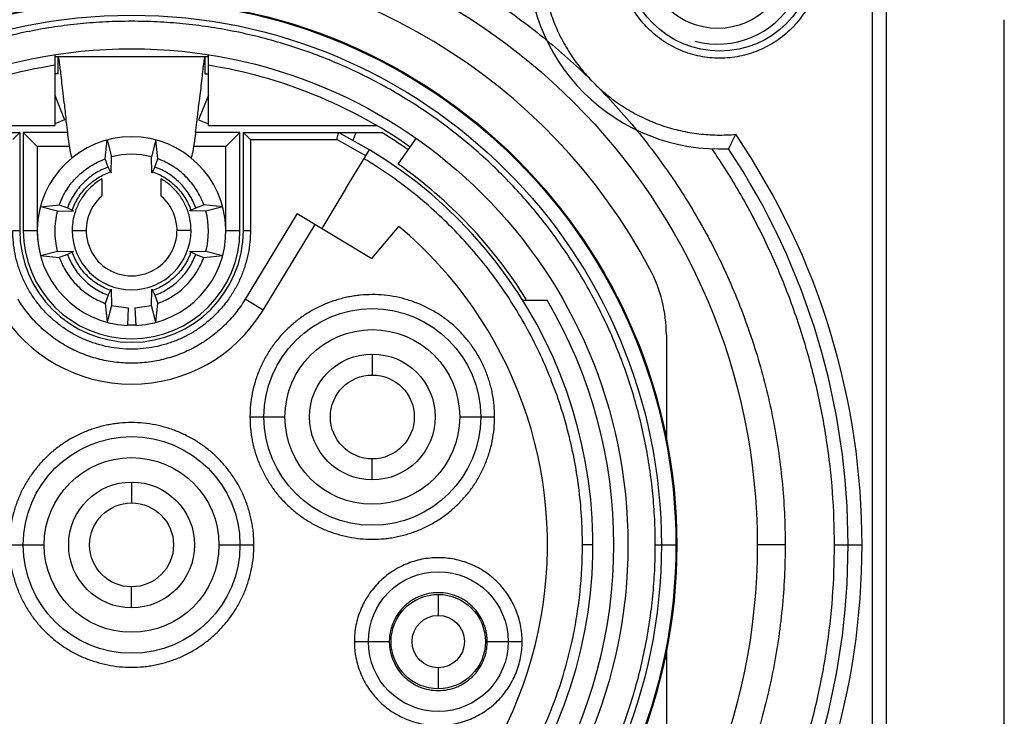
# Model space of a CAD drawing. Header units: millimetres. Extents: x -491 to 2059, y -393 to 795.
# Tile 35 of 256: x -300.264 to -298.855, y -56.6 to -55.603. Entities that reach past the tile are written whole.
import ezdxf

# ---------------------------------------------------------------- set-up
doc = ezdxf.new("R2010")
doc.units = ezdxf.units.MM
doc.header["$LTSCALE"] = 462.55
doc.layers.get('0').update_dxf_attribs({"linetype": 'CONTINUOUS'})
for name, color, linetype in [('_0219_COVER_TOP_PBL321', 7, 'CONTINUOUS'), ('A2600102_ABL332', 7, 'CONTINUOUS'), ('E2030301_ABL333', 7, 'CONTINUOUS'), ('M2000202_PBL433', 7, 'CONTINUOUS'), ('R2538000302_HARNESS_PBL334', 7, 'CONTINUOUS'), ('왼쪽_14_VBL319', 7, 'CONTINUOUS')]:
    doc.layers.add(name, color=color, linetype=linetype)

# ---------------------------------------------------------------- blocks, each defined once
blk = doc.blocks.new('_0219_COVER_TOP_PBL321', base_point=(1789.054, 3376.812))
at = {"layer": '_0219_COVER_TOP_PBL321', "color": 7}
blk.add_line((1919.773, 3354.312), (1919.773, 3369.312), dxfattribs=at)
blk = doc.blocks.new('R2538000302_HARNESS_PBL334', base_point=(1907.47, 3361.615))
at = {"layer": 'R2538000302_HARNESS_PBL334', "color": 2}
for p, q in [((1917.888, 3353.792), (1917.888, 3370.597)), ((1908.988, 3367.597), (1908.988, 3366.297)), ((1908.988, 3367.597), (1910.222, 3367.597)), ((1910.64, 3367.366), (1910.222, 3367.597)), ((1909.657, 3366.538), (1908.912, 3365.311)), ((1905.588, 3366.297), (1905.688, 3366.297)), ((1905.738, 3366.297), (1905.938, 3366.297)), ((1906.438, 3366.297), (1906.638, 3366.297)), ((1908.138, 3366.297), (1907.938, 3366.297)), ((1908.638, 3366.297), (1908.838, 3366.297)), ((1908.888, 3366.297), (1908.988, 3366.297)), ((1909.169, 3365.156), (1908.912, 3365.311)), ((1910.732, 3364.528), (1910.732, 3364.228)), ((1908.982, 3363.628), (1909.482, 3363.628)), ((1911.982, 3363.628), (1912.482, 3363.628)), ((1910.732, 3362.728), (1910.732, 3363.028)), ((1907.288, 3362.697), (1907.288, 3362.397)), ((1905.538, 3361.797), (1906.038, 3361.797)), ((1908.538, 3361.797), (1909.038, 3361.797)), ((1913.888, 3361.797), (1913.738, 3361.797)), ((1914.78, 3361.797), (1915.088, 3361.797)), ((1916.638, 3361.797), (1916.238, 3361.797)), ((1917.338, 3361.797), (1917.738, 3361.797)), ((1907.288, 3360.897), (1907.288, 3361.197)), ((1911.675, 3361.089), (1911.675, 3360.789)), ((1910.475, 3360.414), (1910.975, 3360.414)), ((1912.375, 3360.414), (1912.875, 3360.414)), ((1911.675, 3360.039), (1911.675, 3359.739))]:
    blk.add_line(p, q, dxfattribs=at)
at = {"layer": 'R2538000302_HARNESS_PBL334', "color": 7}
for p, q in [((1918.088, 3352.997), (1918.088, 3370.597)), ((1906.188, 3368.811), (1906.188, 3367.797)), ((1908.388, 3367.797), (1908.388, 3368.811)), ((1906.192, 3368.787), (1908.384, 3368.787)), ((1906.238, 3368.537), (1906.238, 3368.787)), ((1908.32, 3368.712), (1908.315, 3368.672)), ((1908.338, 3368.787), (1908.338, 3368.537)), ((1906.238, 3368.537), (1906.188, 3368.537)), ((1908.338, 3368.537), (1908.388, 3368.537)), ((1906.324, 3368.116), (1906.308, 3368.264)), ((1908.268, 3368.264), (1908.252, 3368.116)), ((1906.188, 3368.23), (1906.329, 3367.881)), ((1908.388, 3368.23), (1908.247, 3367.881)), ((1906.329, 3367.881), (1906.188, 3367.824)), ((1906.354, 3367.844), (1906.35, 3367.883)), ((1908.247, 3367.881), (1908.388, 3367.824)), ((1903.71, 3367.697), (1905.688, 3367.697)), ((1903.781, 3367.797), (1906.188, 3367.797)), ((1905.688, 3367.697), (1905.688, 3366.297)), ((1905.738, 3367.697), (1905.738, 3366.297)), ((1905.938, 3367.497), (1905.738, 3367.697)), ((1906.372, 3367.697), (1905.738, 3367.697)), ((1908.838, 3367.697), (1908.204, 3367.697)), ((1908.388, 3367.797), (1910.796, 3367.797)), ((1908.638, 3367.497), (1908.838, 3367.697)), ((1908.838, 3366.297), (1908.838, 3367.697)), ((1908.888, 3366.297), (1908.888, 3367.697)), ((1908.888, 3367.697), (1910.866, 3367.697)), ((1910.693, 3367.451), (1910.246, 3367.697)), ((1910.458, 3367.586), (1910.5, 3367.697)), ((1906.912, 3367.321), (1906.939, 3367.591)), ((1906.939, 3367.591), (1907.003, 3367.35)), ((1907.637, 3367.591), (1907.573, 3367.35)), ((1907.664, 3367.321), (1907.637, 3367.591)), ((1911.102, 3367.244), (1911.36, 3367.613)), ((1905.938, 3367.497), (1905.938, 3366.297)), ((1906.401, 3367.497), (1905.938, 3367.497)), ((1908.638, 3367.497), (1908.175, 3367.497)), ((1908.638, 3366.297), (1908.638, 3367.497)), ((1910.353, 3366.897), (1910.693, 3367.451)), ((1906.954, 3367.204), (1906.912, 3367.321)), ((1906.998, 3367.121), (1907.003, 3367.35)), ((1907.578, 3367.121), (1907.573, 3367.35)), ((1907.622, 3367.204), (1907.664, 3367.321)), ((1906.987, 3367.136), (1906.954, 3367.204)), ((1907.622, 3367.204), (1907.589, 3367.136)), ((1906.863, 3367.033), (1906.863, 3366.789)), ((1907.713, 3366.789), (1907.713, 3367.033)), ((1910.353, 3366.897), (1910.01, 3366.326)), ((1905.984, 3366.636), (1906.254, 3366.663)), ((1906.226, 3366.572), (1905.984, 3366.636)), ((1906.226, 3366.572), (1906.454, 3366.577)), ((1906.254, 3366.663), (1906.371, 3366.621)), ((1906.371, 3366.621), (1906.439, 3366.588)), ((1908.351, 3366.572), (1908.122, 3366.577)), ((1908.137, 3366.588), (1908.205, 3366.621)), ((1908.205, 3366.621), (1908.322, 3366.663)), ((1908.592, 3366.636), (1908.322, 3366.663)), ((1908.592, 3366.636), (1908.351, 3366.572)), ((1909.657, 3366.538), (1910.727, 3365.895)), ((1909.169, 3365.156), (1909.914, 3366.384)), ((1910.727, 3365.895), (1911.113, 3366.355)), ((1905.984, 3365.938), (1906.226, 3366.002)), ((1906.226, 3366.002), (1906.454, 3365.997)), ((1908.122, 3365.997), (1908.351, 3366.002)), ((1908.351, 3366.002), (1908.592, 3365.938)), ((1905.984, 3365.938), (1906.254, 3365.911)), ((1906.371, 3365.953), (1906.254, 3365.911)), ((1906.439, 3365.986), (1906.371, 3365.953)), ((1908.205, 3365.953), (1908.137, 3365.986)), ((1908.205, 3365.953), (1908.322, 3365.911)), ((1908.322, 3365.911), (1908.592, 3365.938)), ((1906.954, 3365.37), (1906.987, 3365.438)), ((1906.998, 3365.453), (1907.003, 3365.225)), ((1907.573, 3365.225), (1907.578, 3365.453)), ((1907.589, 3365.438), (1907.622, 3365.37)), ((1906.954, 3365.37), (1906.912, 3365.253)), ((1907.622, 3365.37), (1907.664, 3365.253)), ((1912.884, 3365.297), (1913.234, 3365.297)), ((1906.912, 3365.253), (1906.939, 3364.983)), ((1907.003, 3365.225), (1906.939, 3364.983)), ((1907.003, 3365.225), (1907.24, 3365.188)), ((1907.24, 3365.188), (1907.229, 3364.938)), ((1907.336, 3365.188), (1907.573, 3365.225)), ((1907.336, 3365.188), (1907.347, 3364.938)), ((1907.637, 3364.983), (1907.573, 3365.225)), ((1907.637, 3364.983), (1907.664, 3365.253)), ((1914.938, 3364.803), (1914.938, 3363.319)), ((1914.938, 3360.275), (1914.938, 3358.791))]:
    blk.add_line(p, q, dxfattribs=at)
for centre, radius in [((1915.703, 3370.212), 1.35), ((1907.288, 3361.797), 8.95), ((1907.288, 3361.797), 7.8), ((1907.288, 3361.797), 7.1), ((1910.732, 3363.628), 1.55), ((1910.732, 3363.628), 0.9), ((1910.732, 3363.628), 0.6), ((1907.288, 3361.797), 1.55), ((1907.288, 3361.797), 0.9), ((1907.288, 3361.797), 0.6), ((1911.675, 3360.414), 1), ((1911.675, 3360.414), 0.675), ((1911.675, 3360.414), 0.375)]:
    blk.add_circle(centre, radius, dxfattribs=at)
at = {"layer": 'R2538000302_HARNESS_PBL334', "color": 2}
for centre, radius in [((1907.288, 3361.797), 7.787), ((1907.288, 3361.797), 7.579), ((1910.732, 3363.628), 1.25), ((1907.288, 3361.797), 1.25)]:
    blk.add_circle(centre, radius, dxfattribs=at)
at = {"layer": 'R2538000302_HARNESS_PBL334', "color": 7}
for centre, radius, start, end in [((1915.703, 3370.212), 2.75, 177.3726, 272.6274), ((1907.288, 3361.797), 8.4, 28.0165, 151.9835), ((1907.288, 3361.797), 6.95, 99.1067, 125), ((1849.7, 3362.079), 56.945, 6.2357, 6.5217), ((1965.527, 3362.007), 57.599, 173.48567, 173.76328), ((1907.288, 3361.797), 6.95, 55, 80.8933), ((1946.466, 3372.435), 40.374, 186.1409, 186.4735), ((1851.988, 3374.215), 56.594, 353.5857, 353.8137), ((1918.417, 3369.23), 12.142, 186.5542, 187.252), ((1894.898, 3369.382), 13.413, 352.7815, 353.4131), ((1886.924, 3370.308), 21.44, 353.3995, 353.5305), ((1907.288, 3361.797), 6.9, 55.0212, 58.7677), ((1907.288, 3366.287), 1.35, 272.5, 267.5), ((1907.288, 3361.797), 6.6, 121.0551, 58.9449), ((1907.288, 3361.797), 10.25, 326.4322, 33.5678), ((1907.288, 3366.287), 1.1, 75, 105), ((1907.288, 3361.797), 6.65, 31.8833, 55), ((1907.288, 3366.297), 0.65, 130.8322, 49.1677), ((1907.288, 3366.287), 1.1, 165, 195), ((1907.288, 3366.287), 1.1, 345, 15), ((1907.288, 3366.297), 1.6, 180, 360), ((1907.288, 3366.297), 1.55, 180, 360), ((1907.288, 3366.297), 1.35, 180.3643, 195.2444), ((1907.288, 3366.297), 0.85, 180, 360), ((1907.288, 3361.797), 5.95, 289.6415, 50), ((1912.938, 3364.803), 2, 359.9991, 28.0165), ((1907.288, 3361.797), 6.9, 329.5194, 30.4806), ((1907.288, 3366.297), 2.2, 211.2503, 328.7497), ((1907.288, 3366.297), 1.35, 267.4069, 272.3467), ((1907.288, 3361.797), 5.95, 182.2876, 256.391)]:
    blk.add_arc(centre, radius, start, end, dxfattribs=at)
at = {"layer": 'R2538000302_HARNESS_PBL334', "color": 2}
blk.add_arc((1907.288, 3361.797), 10.45, 325.7934, 34.2066, dxfattribs=at)
at = {"layer": 'R2538000302_HARNESS_PBL334', "color": 7}
for points, knots in [([(1897.938, 3361.797), (1897.938, 3362.103), (1897.961, 3362.562), (1898.035, 3363.169), (1898.114, 3363.622), (1898.215, 3364.069), (1898.337, 3364.512), (1898.481, 3364.948), (1898.646, 3365.376), (1898.832, 3365.796), (1899.107, 3366.343), (1899.501, 3367), (1899.957, 3367.615), (1900.357, 3368.079), (1900.674, 3368.411), (1901.006, 3368.728), (1901.354, 3369.028), (1901.716, 3369.31), (1902.091, 3369.574), (1902.479, 3369.82), (1902.879, 3370.046), (1903.289, 3370.253), (1903.708, 3370.439), (1904.137, 3370.604), (1904.573, 3370.748), (1905.015, 3370.87), (1905.463, 3370.971), (1905.916, 3371.05), (1906.371, 3371.106), (1906.829, 3371.14), (1907.441, 3371.155), (1908.206, 3371.117), (1908.964, 3371.005), (1909.561, 3370.87), (1910.003, 3370.748), (1910.439, 3370.604), (1910.868, 3370.439), (1911.287, 3370.253), (1911.698, 3370.046), (1912.097, 3369.82), (1912.485, 3369.574), (1912.86, 3369.31), (1913.222, 3369.027), (1913.57, 3368.728), (1913.902, 3368.411), (1914.219, 3368.078), (1914.519, 3367.731), (1914.801, 3367.369), (1915.066, 3366.993), (1915.311, 3366.606), (1915.613, 3366.073), (1915.94, 3365.381), (1916.198, 3364.659), (1916.362, 3364.069), (1916.462, 3363.621), (1916.541, 3363.169), (1916.597, 3362.713), (1916.631, 3362.256), (1916.638, 3361.95), (1916.638, 3361.797)], [0, 0, 0, 0, 0.03123, 0.046856, 0.062482, 0.078109, 0.093736, 0.109362, 0.124989, 0.140615, 0.156242, 0.187485, 0.218729, 0.234356, 0.249982, 0.265609, 0.281235, 0.296862, 0.312488, 0.328115, 0.343741, 0.359368, 0.374994, 0.390621, 0.406248, 0.421874, 0.437501, 0.453127, 0.468754, 0.48438, 0.500007, 0.53125, 0.562494, 0.578121, 0.593747, 0.609374, 0.625, 0.640627, 0.656253, 0.67188, 0.687506, 0.703133, 0.71876, 0.734386, 0.750013, 0.765639, 0.781266, 0.796892, 0.812519, 0.828145, 0.843772, 0.875016, 0.906258, 0.921885, 0.937514, 0.953142, 0.968768, 0.984387, 1, 1, 1, 1]), ([(1906.247, 3368.762), (1906.245, 3368.767), (1906.243, 3368.776), (1906.24, 3368.784), (1906.238, 3368.787)], [0, 0, 0, 0, 0.589833, 1, 1, 1, 1]), ([(1906.256, 3368.712), (1906.254, 3368.721), (1906.252, 3368.738), (1906.248, 3368.754), (1906.247, 3368.762)], [0, 0, 0, 0, 0.561936, 1, 1, 1, 1]), ([(1906.276, 3368.547), (1906.273, 3368.577), (1906.268, 3368.621), (1906.261, 3368.676), (1906.257, 3368.7), (1906.256, 3368.712)], [0, 0, 0, 0, 0.55229, 0.792001, 1, 1, 1, 1]), ([(1908.315, 3368.672), (1908.312, 3368.651), (1908.307, 3368.608), (1908.302, 3368.565), (1908.299, 3368.542)], [0, 0, 0, 0, 0.468587, 1, 1, 1, 1]), ([(1908.329, 3368.762), (1908.328, 3368.754), (1908.324, 3368.738), (1908.322, 3368.721), (1908.32, 3368.712)], [0, 0, 0, 0, 0.438096, 1, 1, 1, 1]), ([(1908.338, 3368.787), (1908.336, 3368.784), (1908.333, 3368.776), (1908.331, 3368.767), (1908.329, 3368.762)], [0, 0, 0, 0, 0.410379, 1, 1, 1, 1]), ([(1905.688, 3367.697), (1905.687, 3367.696), (1905.684, 3367.693), (1905.676, 3367.685), (1905.666, 3367.675), (1905.652, 3367.661), (1905.637, 3367.647), (1905.621, 3367.631), (1905.605, 3367.614), (1905.594, 3367.603), (1905.588, 3367.597)], [0, 0, 0, 0, 0.028027, 0.104773, 0.216925, 0.352896, 0.504653, 0.66563, 0.831821, 1, 1, 1, 1]), ([(1906.438, 3367.336), (1906.437, 3367.338), (1906.434, 3367.344), (1906.43, 3367.354), (1906.426, 3367.367), (1906.422, 3367.383), (1906.418, 3367.401), (1906.414, 3367.423), (1906.409, 3367.446), (1906.405, 3367.471), (1906.401, 3367.497), (1906.395, 3367.534), (1906.388, 3367.581), (1906.38, 3367.639), (1906.375, 3367.677), (1906.372, 3367.697)], [0, 0, 0, 0, 0.023139, 0.052663, 0.0893, 0.13355, 0.185461, 0.24437, 0.309238, 0.378597, 0.451299, 0.526562, 0.681747, 0.840003, 1, 1, 1, 1]), ([(1908.204, 3367.697), (1908.202, 3367.677), (1908.196, 3367.639), (1908.188, 3367.581), (1908.18, 3367.525), (1908.173, 3367.48), (1908.167, 3367.446), (1908.162, 3367.423), (1908.159, 3367.405), (1908.156, 3367.391), (1908.153, 3367.38), (1908.15, 3367.367), (1908.146, 3367.354), (1908.142, 3367.344), (1908.139, 3367.338), (1908.138, 3367.336)], [0, 0, 0, 0, 0.159992, 0.318246, 0.473442, 0.621401, 0.690738, 0.755574, 0.814458, 0.841326, 0.866356, 0.910609, 0.947262, 0.976815, 1, 1, 1, 1]), ([(1908.988, 3367.597), (1908.982, 3367.603), (1908.971, 3367.614), (1908.955, 3367.631), (1908.939, 3367.647), (1908.924, 3367.661), (1908.91, 3367.675), (1908.9, 3367.685), (1908.893, 3367.693), (1908.889, 3367.696), (1908.888, 3367.697)], [0, 0, 0, 0, 0.168179, 0.33437, 0.495347, 0.647105, 0.783074, 0.895222, 0.97197, 1, 1, 1, 1]), ([(1910.246, 3367.697), (1910.246, 3367.696), (1910.245, 3367.694), (1910.243, 3367.688), (1910.241, 3367.679), (1910.238, 3367.666), (1910.235, 3367.651), (1910.229, 3367.628), (1910.225, 3367.61), (1910.222, 3367.597)], [0, 0, 0, 0, 0.020156, 0.079188, 0.173838, 0.299378, 0.450837, 0.622438, 1, 1, 1, 1]), ([(1915.829, 3367.465), (1915.829, 3367.466), (1915.831, 3367.469), (1915.834, 3367.475), (1915.838, 3367.483), (1915.843, 3367.492), (1915.848, 3367.504), (1915.855, 3367.516), (1915.862, 3367.531), (1915.869, 3367.546), (1915.877, 3367.562), (1915.885, 3367.579), (1915.897, 3367.603), (1915.912, 3367.634), (1915.924, 3367.659), (1915.93, 3367.672)], [0, 0, 0, 0, 0.022261, 0.049462, 0.08658, 0.132835, 0.187342, 0.249281, 0.317856, 0.392147, 0.471167, 0.553923, 0.639549, 0.817388, 1, 1, 1, 1]), ([(1906.254, 3366.663), (1906.282, 3366.738), (1906.352, 3366.883), (1906.504, 3367.071), (1906.692, 3367.223), (1906.837, 3367.293), (1906.912, 3367.321)], [0, 0, 0, 0, 0.250001, 0.5, 0.750001, 1, 1, 1, 1]), ([(1908.322, 3366.663), (1908.294, 3366.738), (1908.223, 3366.883), (1908.072, 3367.071), (1907.884, 3367.222), (1907.739, 3367.293), (1907.664, 3367.321)], [0, 0, 0, 0, 0.25, 0.5, 0.75, 1, 1, 1, 1]), ([(1906.954, 3367.204), (1906.888, 3367.18), (1906.759, 3367.117), (1906.593, 3366.982), (1906.458, 3366.816), (1906.396, 3366.687), (1906.371, 3366.621)], [0, 0, 0, 0, 0.250003, 0.5, 0.750004, 1, 1, 1, 1]), ([(1906.987, 3367.136), (1906.989, 3367.133), (1906.991, 3367.129), (1906.994, 3367.124), (1906.995, 3367.122), (1906.996, 3367.12), (1906.997, 3367.12), (1906.997, 3367.119), (1906.998, 3367.12), (1906.998, 3367.12), (1906.998, 3367.121), (1906.998, 3367.121), (1906.998, 3367.121)], [0, 0, 0, 0, 0.470154, 0.641889, 0.770224, 0.855188, 0.88243, 0.901329, 0.916494, 0.935459, 0.962763, 1, 1, 1, 1]), ([(1907.589, 3367.136), (1907.588, 3367.134), (1907.586, 3367.131), (1907.584, 3367.127), (1907.582, 3367.124), (1907.581, 3367.121), (1907.58, 3367.12), (1907.579, 3367.12), (1907.579, 3367.119), (1907.578, 3367.12), (1907.578, 3367.12), (1907.578, 3367.121), (1907.578, 3367.121), (1907.578, 3367.121)], [0, 0, 0, 0, 0.255454, 0.470877, 0.643939, 0.772532, 0.855917, 0.882057, 0.900111, 0.915279, 0.934865, 0.962698, 1, 1, 1, 1]), ([(1908.205, 3366.621), (1908.181, 3366.687), (1908.118, 3366.816), (1907.983, 3366.982), (1907.817, 3367.117), (1907.688, 3367.18), (1907.622, 3367.204)], [0, 0, 0, 0, 0.250003, 0.5, 0.750004, 1, 1, 1, 1]), ([(1906.863, 3367.033), (1906.839, 3367.019), (1906.792, 3366.989), (1906.726, 3366.938), (1906.666, 3366.879), (1906.612, 3366.815), (1906.573, 3366.758), (1906.545, 3366.71), (1906.519, 3366.66), (1906.491, 3366.596), (1906.474, 3366.543), (1906.467, 3366.516)], [0, 0, 0, 0, 0.124988, 0.249996, 0.374987, 0.499985, 0.624976, 0.687497, 0.750013, 0.875005, 1, 1, 1, 1]), ([(1908.11, 3366.518), (1908.102, 3366.545), (1908.09, 3366.584), (1908.068, 3366.636), (1908.051, 3366.674), (1908.031, 3366.71), (1908.003, 3366.758), (1907.963, 3366.816), (1907.909, 3366.879), (1907.85, 3366.938), (1907.784, 3366.989), (1907.737, 3367.019), (1907.713, 3367.033)], [0, 0, 0, 0, 0.124994, 0.187506, 0.250016, 0.312533, 0.375051, 0.500037, 0.62503, 0.750014, 0.875018, 1, 1, 1, 1]), ([(1906.454, 3366.577), (1906.454, 3366.577), (1906.455, 3366.577), (1906.455, 3366.577), (1906.455, 3366.577), (1906.456, 3366.578), (1906.455, 3366.578), (1906.455, 3366.579), (1906.453, 3366.58), (1906.451, 3366.581), (1906.446, 3366.584), (1906.442, 3366.586), (1906.439, 3366.588)], [0, 0, 0, 0, 0.037236, 0.064542, 0.083513, 0.098686, 0.117591, 0.144836, 0.229801, 0.358132, 0.52986, 1, 1, 1, 1]), ([(1908.122, 3366.577), (1908.122, 3366.577), (1908.122, 3366.577), (1908.121, 3366.577), (1908.121, 3366.577), (1908.12, 3366.578), (1908.121, 3366.578), (1908.121, 3366.579), (1908.122, 3366.58), (1908.125, 3366.581), (1908.128, 3366.583), (1908.132, 3366.585), (1908.135, 3366.587), (1908.137, 3366.588)], [0, 0, 0, 0, 0.037303, 0.065137, 0.084725, 0.099893, 0.117945, 0.144083, 0.227464, 0.356057, 0.52912, 0.744545, 1, 1, 1, 1]), ([(1906.467, 3366.516), (1906.457, 3366.481), (1906.443, 3366.408), (1906.438, 3366.334), (1906.438, 3366.297)], [0, 0, 0, 0, 0.499995, 1, 1, 1, 1]), ([(1908.138, 3366.297), (1908.138, 3366.334), (1908.134, 3366.409), (1908.119, 3366.482), (1908.11, 3366.518)], [0, 0, 0, 0, 0.500007, 1, 1, 1, 1]), ([(1906.454, 3365.997), (1906.454, 3365.997), (1906.455, 3365.997), (1906.455, 3365.997), (1906.456, 3365.997), (1906.456, 3365.996), (1906.456, 3365.996), (1906.455, 3365.995), (1906.454, 3365.994), (1906.451, 3365.993), (1906.448, 3365.991), (1906.444, 3365.989), (1906.441, 3365.987), (1906.439, 3365.986)], [0, 0, 0, 0, 0.037303, 0.065137, 0.084725, 0.099893, 0.117945, 0.144083, 0.227464, 0.356057, 0.52912, 0.744545, 1, 1, 1, 1]), ([(1908.137, 3365.986), (1908.135, 3365.987), (1908.132, 3365.989), (1908.128, 3365.991), (1908.125, 3365.993), (1908.122, 3365.994), (1908.121, 3365.995), (1908.121, 3365.996), (1908.12, 3365.996), (1908.121, 3365.997), (1908.121, 3365.997), (1908.122, 3365.997), (1908.122, 3365.997), (1908.122, 3365.997)], [0, 0, 0, 0, 0.255454, 0.470877, 0.643939, 0.772532, 0.855917, 0.882057, 0.900111, 0.915279, 0.934865, 0.962698, 1, 1, 1, 1]), ([(1906.254, 3365.911), (1906.282, 3365.836), (1906.353, 3365.691), (1906.504, 3365.503), (1906.692, 3365.352), (1906.837, 3365.281), (1906.912, 3365.253)], [0, 0, 0, 0, 0.25, 0.5, 0.75, 1, 1, 1, 1]), ([(1906.371, 3365.953), (1906.396, 3365.887), (1906.458, 3365.758), (1906.593, 3365.592), (1906.759, 3365.457), (1906.888, 3365.395), (1906.954, 3365.37)], [0, 0, 0, 0, 0.250003, 0.5, 0.750004, 1, 1, 1, 1]), ([(1907.622, 3365.37), (1907.688, 3365.395), (1907.817, 3365.457), (1907.983, 3365.592), (1908.118, 3365.758), (1908.181, 3365.887), (1908.205, 3365.953)], [0, 0, 0, 0, 0.250003, 0.5, 0.750004, 1, 1, 1, 1]), ([(1907.664, 3365.253), (1907.739, 3365.281), (1907.884, 3365.352), (1908.072, 3365.503), (1908.223, 3365.691), (1908.294, 3365.836), (1908.322, 3365.911)], [0, 0, 0, 0, 0.25, 0.5, 0.75, 1, 1, 1, 1]), ([(1906.987, 3365.438), (1906.988, 3365.44), (1906.99, 3365.443), (1906.992, 3365.447), (1906.994, 3365.45), (1906.995, 3365.453), (1906.996, 3365.454), (1906.997, 3365.455), (1906.997, 3365.455), (1906.998, 3365.455), (1906.998, 3365.454), (1906.998, 3365.454), (1906.998, 3365.453), (1906.998, 3365.453)], [0, 0, 0, 0, 0.255454, 0.470877, 0.643939, 0.772532, 0.855917, 0.882057, 0.900111, 0.915279, 0.934865, 0.962698, 1, 1, 1, 1]), ([(1907.578, 3365.453), (1907.578, 3365.453), (1907.578, 3365.454), (1907.578, 3365.454), (1907.578, 3365.455), (1907.579, 3365.455), (1907.579, 3365.455), (1907.58, 3365.454), (1907.581, 3365.453), (1907.582, 3365.45), (1907.584, 3365.447), (1907.586, 3365.443), (1907.588, 3365.44), (1907.589, 3365.438)], [0, 0, 0, 0, 0.037303, 0.065137, 0.084725, 0.099893, 0.117945, 0.144083, 0.227464, 0.356057, 0.52912, 0.744545, 1, 1, 1, 1]), ([(1916.638, 3361.797), (1916.638, 3361.491), (1916.615, 3361.032), (1916.541, 3360.425), (1916.462, 3359.973), (1916.362, 3359.525), (1916.239, 3359.082), (1916.095, 3358.646), (1915.93, 3358.218), (1915.744, 3357.798), (1915.469, 3357.251), (1915.075, 3356.594), (1914.619, 3355.979), (1914.219, 3355.516), (1913.902, 3355.183), (1913.57, 3354.867), (1913.222, 3354.567), (1912.86, 3354.284), (1912.485, 3354.02), (1912.097, 3353.774), (1911.697, 3353.548), (1911.287, 3353.341), (1910.868, 3353.155), (1910.439, 3352.99), (1910.003, 3352.846), (1909.561, 3352.724), (1909.113, 3352.623), (1908.661, 3352.545), (1908.205, 3352.488), (1907.747, 3352.455), (1907.135, 3352.44), (1906.37, 3352.477), (1905.612, 3352.59), (1905.015, 3352.724), (1904.573, 3352.846), (1904.137, 3352.99), (1903.708, 3353.155), (1903.289, 3353.341), (1902.879, 3353.548), (1902.479, 3353.774), (1902.091, 3354.02), (1901.716, 3354.284), (1901.354, 3354.567), (1901.006, 3354.867), (1900.674, 3355.183), (1900.357, 3355.516), (1900.057, 3355.863), (1899.775, 3356.225), (1899.51, 3356.601), (1899.265, 3356.989), (1898.963, 3357.521), (1898.636, 3358.214), (1898.378, 3358.935), (1898.214, 3359.525), (1898.114, 3359.973), (1898.035, 3360.425), (1897.979, 3360.881), (1897.946, 3361.338), (1897.938, 3361.644), (1897.938, 3361.797)], [0, 0, 0, 0, 0.03123, 0.046856, 0.062482, 0.078109, 0.093736, 0.109362, 0.124989, 0.140615, 0.156242, 0.187485, 0.218729, 0.234356, 0.249982, 0.265609, 0.281235, 0.296862, 0.312488, 0.328115, 0.343741, 0.359368, 0.374994, 0.390621, 0.406248, 0.421874, 0.437501, 0.453127, 0.468754, 0.48438, 0.500007, 0.53125, 0.562494, 0.578121, 0.593747, 0.609374, 0.625, 0.640627, 0.656253, 0.67188, 0.687506, 0.703133, 0.71876, 0.734386, 0.750013, 0.765639, 0.781266, 0.796892, 0.812519, 0.828145, 0.843772, 0.875016, 0.906258, 0.921885, 0.937514, 0.953142, 0.968768, 0.984387, 1, 1, 1, 1])]:
    blk.add_open_spline(points, degree=3, knots=knots, dxfattribs=at)
at = {"layer": 'R2538000302_HARNESS_PBL334', "color": 2}
for points, knots in [([(1913.153, 3370.212), (1913.153, 3370.123), (1913.159, 3369.991), (1913.182, 3369.816), (1913.214, 3369.643), (1913.271, 3369.429), (1913.349, 3369.223), (1913.425, 3369.063), (1913.508, 3368.908), (1913.627, 3368.722), (1913.793, 3368.515), (1913.979, 3368.326), (1914.183, 3368.158), (1914.404, 3368.012), (1914.6, 3367.909), (1914.762, 3367.84), (1914.928, 3367.779), (1915.14, 3367.72), (1915.358, 3367.682), (1915.534, 3367.666), (1915.71, 3367.659), (1915.843, 3367.664), (1915.93, 3367.672)], [0, 0, 0, 0, 0.062495, 0.093754, 0.125011, 0.187505, 0.25, 0.281258, 0.312516, 0.375011, 0.437505, 0.5, 0.562495, 0.624989, 0.687484, 0.718742, 0.75, 0.812495, 0.874989, 0.906246, 0.937505, 1, 1, 1, 1]), ([(1917.153, 3370.212), (1917.153, 3370.164), (1917.148, 3370.069), (1917.127, 3369.928), (1917.092, 3369.79), (1917.044, 3369.656), (1916.983, 3369.527), (1916.91, 3369.405), (1916.825, 3369.29), (1916.73, 3369.185), (1916.624, 3369.089), (1916.509, 3369.004), (1916.387, 3368.931), (1916.258, 3368.87), (1916.124, 3368.822), (1915.986, 3368.787), (1915.845, 3368.766), (1915.703, 3368.759), (1915.56, 3368.766), (1915.419, 3368.787), (1915.281, 3368.822), (1915.147, 3368.87), (1915.018, 3368.931), (1914.896, 3369.004), (1914.781, 3369.089), (1914.676, 3369.185), (1914.58, 3369.29), (1914.495, 3369.405), (1914.422, 3369.527), (1914.361, 3369.656), (1914.313, 3369.79), (1914.278, 3369.928), (1914.257, 3370.069), (1914.253, 3370.164), (1914.253, 3370.212)], [0, 0, 0, 0, 0.031248, 0.062501, 0.09375, 0.125, 0.15625, 0.1875, 0.21875, 0.25, 0.28125, 0.3125, 0.34375, 0.375, 0.40625, 0.4375, 0.46875, 0.5, 0.53125, 0.5625, 0.59375, 0.625, 0.65625, 0.6875, 0.71875, 0.75, 0.78125, 0.8125, 0.84375, 0.875, 0.90625, 0.937499, 0.968752, 1, 1, 1, 1]), ([(1907.288, 3369.289), (1907.165, 3369.289), (1906.92, 3369.283), (1906.553, 3369.256), (1906.188, 3369.211), (1905.705, 3369.127), (1905.11, 3368.978), (1904.532, 3368.771), (1904.083, 3368.573), (1903.755, 3368.407), (1903.435, 3368.226), (1903.02, 3367.964), (1902.527, 3367.598), (1901.982, 3367.103), (1901.487, 3366.558), (1901.121, 3366.065), (1900.859, 3365.65), (1900.678, 3365.33), (1900.512, 3365.002), (1900.314, 3364.553), (1900.107, 3363.975), (1899.958, 3363.38), (1899.874, 3362.897), (1899.829, 3362.532), (1899.802, 3362.165), (1899.796, 3361.92), (1899.796, 3361.797)], [0, 0, 0, 0, 0.031253, 0.06251, 0.093764, 0.125019, 0.187509, 0.25, 0.281255, 0.312509, 0.343764, 0.375019, 0.437509, 0.5, 0.562491, 0.624981, 0.656236, 0.687491, 0.718745, 0.75, 0.812491, 0.874981, 0.906236, 0.93749, 0.968747, 1, 1, 1, 1]), ([(1914.78, 3361.797), (1914.78, 3361.92), (1914.774, 3362.165), (1914.747, 3362.532), (1914.702, 3362.897), (1914.618, 3363.38), (1914.469, 3363.975), (1914.262, 3364.553), (1914.064, 3365.002), (1913.898, 3365.33), (1913.717, 3365.65), (1913.455, 3366.065), (1913.089, 3366.558), (1912.594, 3367.103), (1912.049, 3367.598), (1911.556, 3367.964), (1911.141, 3368.226), (1910.821, 3368.407), (1910.493, 3368.573), (1910.044, 3368.771), (1909.466, 3368.978), (1908.871, 3369.127), (1908.388, 3369.211), (1908.023, 3369.256), (1907.656, 3369.283), (1907.411, 3369.289), (1907.288, 3369.289)], [0, 0, 0, 0, 0.031253, 0.06251, 0.093764, 0.125019, 0.187509, 0.25, 0.281255, 0.312509, 0.343764, 0.375019, 0.437509, 0.5, 0.562491, 0.624981, 0.656236, 0.687491, 0.718745, 0.75, 0.812491, 0.874981, 0.906236, 0.93749, 0.968747, 1, 1, 1, 1]), ([(1915.588, 3367.464), (1915.729, 3367.257), (1915.997, 3366.832), (1916.35, 3366.167), (1916.651, 3365.476), (1916.899, 3364.765), (1917.095, 3364.038), (1917.236, 3363.298), (1917.32, 3362.55), (1917.338, 3362.048), (1917.338, 3361.797)], [0, 0, 0, 0, 0.125001, 0.25, 0.375, 0.5, 0.625, 0.75, 0.874999, 1, 1, 1, 1]), ([(1913.738, 3361.797), (1913.738, 3361.935), (1913.729, 3362.212), (1913.689, 3362.625), (1913.623, 3363.035), (1913.53, 3363.439), (1913.412, 3363.837), (1913.268, 3364.226), (1913.099, 3364.606), (1912.907, 3364.973), (1912.691, 3365.328), (1912.453, 3365.668), (1912.194, 3365.992), (1911.914, 3366.298), (1911.615, 3366.586), (1911.298, 3366.854), (1910.965, 3367.102), (1910.733, 3367.252), (1910.614, 3367.323)], [0, 0, 0, 0, 0.062498, 0.125001, 0.1875, 0.25, 0.3125, 0.375, 0.4375, 0.5, 0.5625, 0.625, 0.6875, 0.75, 0.8125, 0.874999, 0.937502, 1, 1, 1, 1]), ([(1906.439, 3366.588), (1906.461, 3366.651), (1906.52, 3366.772), (1906.646, 3366.929), (1906.803, 3367.055), (1906.925, 3367.114), (1906.987, 3367.136)], [0, 0, 0, 0, 0.25, 0.5, 0.75, 1, 1, 1, 1]), ([(1907.589, 3367.136), (1907.651, 3367.114), (1907.773, 3367.055), (1907.93, 3366.929), (1908.056, 3366.772), (1908.115, 3366.651), (1908.137, 3366.588)], [0, 0, 0, 0, 0.25, 0.5, 0.75, 1, 1, 1, 1]), ([(1908.988, 3366.297), (1908.988, 3366.241), (1908.983, 3366.13), (1908.958, 3365.965), (1908.917, 3365.803), (1908.861, 3365.645), (1908.79, 3365.494), (1908.704, 3365.351), (1908.604, 3365.217), (1908.492, 3365.093), (1908.368, 3364.981), (1908.234, 3364.881), (1908.091, 3364.795), (1907.94, 3364.724), (1907.782, 3364.668), (1907.62, 3364.627), (1907.455, 3364.603), (1907.288, 3364.594), (1907.121, 3364.603), (1906.956, 3364.627), (1906.794, 3364.668), (1906.636, 3364.724), (1906.485, 3364.795), (1906.342, 3364.881), (1906.208, 3364.981), (1906.084, 3365.093), (1905.972, 3365.217), (1905.872, 3365.351), (1905.786, 3365.494), (1905.715, 3365.645), (1905.659, 3365.803), (1905.618, 3365.965), (1905.594, 3366.13), (1905.588, 3366.241), (1905.588, 3366.297)], [0, 0, 0, 0, 0.031248, 0.062501, 0.09375, 0.125, 0.15625, 0.1875, 0.21875, 0.25, 0.28125, 0.3125, 0.34375, 0.375, 0.40625, 0.4375, 0.46875, 0.5, 0.53125, 0.5625, 0.59375, 0.625, 0.65625, 0.6875, 0.71875, 0.75, 0.78125, 0.8125, 0.84375, 0.875, 0.90625, 0.937499, 0.968752, 1, 1, 1, 1]), ([(1906.987, 3365.438), (1906.925, 3365.46), (1906.803, 3365.519), (1906.646, 3365.645), (1906.52, 3365.802), (1906.461, 3365.924), (1906.439, 3365.986)], [0, 0, 0, 0, 0.25, 0.5, 0.75, 1, 1, 1, 1]), ([(1908.137, 3365.986), (1908.115, 3365.924), (1908.056, 3365.802), (1907.93, 3365.645), (1907.773, 3365.519), (1907.651, 3365.46), (1907.589, 3365.438)], [0, 0, 0, 0, 0.25, 0.5, 0.75, 1, 1, 1, 1]), ([(1908.912, 3365.311), (1908.87, 3365.242), (1908.777, 3365.108), (1908.613, 3364.928), (1908.427, 3364.77), (1908.223, 3364.637), (1908.003, 3364.531), (1907.771, 3364.454), (1907.532, 3364.407), (1907.288, 3364.392), (1907.045, 3364.407), (1906.805, 3364.454), (1906.573, 3364.531), (1906.354, 3364.637), (1906.149, 3364.77), (1905.963, 3364.928), (1905.799, 3365.109), (1905.706, 3365.242), (1905.664, 3365.311)], [0, 0, 0, 0, 0.062499, 0.124997, 0.187499, 0.25, 0.312502, 0.375003, 0.437502, 0.5, 0.562499, 0.624997, 0.687499, 0.75, 0.812502, 0.875003, 0.937501, 1, 1, 1, 1]), ([(1912.482, 3363.628), (1912.482, 3363.685), (1912.477, 3363.771), (1912.464, 3363.885), (1912.449, 3363.97), (1912.43, 3364.054), (1912.407, 3364.136), (1912.38, 3364.218), (1912.339, 3364.325), (1912.278, 3364.454), (1912.189, 3364.602), (1912.104, 3364.717), (1912.029, 3364.804), (1911.95, 3364.887), (1911.844, 3364.983), (1911.729, 3365.069), (1911.632, 3365.13), (1911.557, 3365.172), (1911.48, 3365.211), (1911.401, 3365.245), (1911.321, 3365.276), (1911.213, 3365.312), (1911.074, 3365.347), (1910.903, 3365.373), (1910.732, 3365.381), (1910.588, 3365.374), (1910.475, 3365.36), (1910.39, 3365.345), (1910.306, 3365.326), (1910.223, 3365.303), (1910.142, 3365.276), (1910.035, 3365.235), (1909.905, 3365.174), (1909.757, 3365.086), (1909.642, 3365), (1909.556, 3364.925), (1909.473, 3364.846), (1909.376, 3364.74), (1909.291, 3364.625), (1909.23, 3364.528), (1909.187, 3364.453), (1909.149, 3364.377), (1909.114, 3364.298), (1909.083, 3364.218), (1909.047, 3364.109), (1909.012, 3363.97), (1908.987, 3363.8), (1908.982, 3363.685), (1908.982, 3363.628)], [0, 0, 0, 0, 0.031251, 0.046884, 0.062516, 0.078146, 0.093778, 0.10941, 0.125037, 0.156275, 0.187513, 0.218759, 0.234387, 0.250014, 0.28126, 0.312506, 0.328133, 0.343761, 0.359388, 0.375016, 0.390643, 0.406269, 0.437513, 0.468756, 0.5, 0.531253, 0.546884, 0.562515, 0.578146, 0.593778, 0.60941, 0.625037, 0.656275, 0.687513, 0.718759, 0.734386, 0.750014, 0.78126, 0.812506, 0.828133, 0.843761, 0.859388, 0.875016, 0.890643, 0.906269, 0.937513, 0.968756, 1, 1, 1, 1]), ([(1908.982, 3363.628), (1908.982, 3363.571), (1908.986, 3363.485), (1909, 3363.371), (1909.014, 3363.286), (1909.033, 3363.202), (1909.056, 3363.12), (1909.083, 3363.038), (1909.124, 3362.931), (1909.186, 3362.802), (1909.274, 3362.654), (1909.359, 3362.539), (1909.434, 3362.452), (1909.513, 3362.369), (1909.619, 3362.273), (1909.735, 3362.187), (1909.831, 3362.126), (1909.906, 3362.084), (1909.983, 3362.045), (1910.062, 3362.011), (1910.142, 3361.98), (1910.25, 3361.944), (1910.39, 3361.909), (1910.56, 3361.883), (1910.732, 3361.875), (1910.875, 3361.882), (1910.989, 3361.896), (1911.073, 3361.911), (1911.157, 3361.93), (1911.24, 3361.953), (1911.321, 3361.98), (1911.428, 3362.021), (1911.558, 3362.082), (1911.706, 3362.17), (1911.821, 3362.256), (1911.907, 3362.331), (1911.99, 3362.41), (1912.087, 3362.516), (1912.172, 3362.631), (1912.234, 3362.728), (1912.276, 3362.803), (1912.314, 3362.879), (1912.349, 3362.958), (1912.38, 3363.038), (1912.416, 3363.147), (1912.451, 3363.286), (1912.476, 3363.456), (1912.482, 3363.571), (1912.482, 3363.628)], [0, 0, 0, 0, 0.031251, 0.046884, 0.062516, 0.078146, 0.093778, 0.10941, 0.125037, 0.156275, 0.187513, 0.218759, 0.234387, 0.250014, 0.28126, 0.312506, 0.328133, 0.343761, 0.359388, 0.375016, 0.390643, 0.406269, 0.437513, 0.468756, 0.5, 0.531253, 0.546884, 0.562515, 0.578146, 0.593778, 0.60941, 0.625037, 0.656275, 0.687513, 0.718759, 0.734386, 0.750014, 0.78126, 0.812506, 0.828133, 0.843761, 0.859388, 0.875016, 0.890643, 0.906269, 0.937513, 0.968756, 1, 1, 1, 1]), ([(1909.038, 3361.797), (1909.038, 3361.854), (1909.034, 3361.94), (1909.02, 3362.054), (1909.005, 3362.139), (1908.987, 3362.223), (1908.963, 3362.305), (1908.936, 3362.387), (1908.895, 3362.494), (1908.834, 3362.624), (1908.746, 3362.771), (1908.66, 3362.886), (1908.585, 3362.973), (1908.506, 3363.056), (1908.4, 3363.152), (1908.285, 3363.238), (1908.188, 3363.299), (1908.113, 3363.341), (1908.037, 3363.38), (1907.958, 3363.415), (1907.878, 3363.445), (1907.769, 3363.482), (1907.63, 3363.517), (1907.46, 3363.542), (1907.288, 3363.55), (1907.145, 3363.543), (1907.031, 3363.529), (1906.946, 3363.514), (1906.863, 3363.496), (1906.78, 3363.472), (1906.698, 3363.445), (1906.591, 3363.404), (1906.462, 3363.343), (1906.314, 3363.255), (1906.199, 3363.169), (1906.112, 3363.094), (1906.029, 3363.015), (1905.933, 3362.909), (1905.847, 3362.794), (1905.786, 3362.697), (1905.744, 3362.622), (1905.705, 3362.546), (1905.671, 3362.467), (1905.64, 3362.387), (1905.604, 3362.278), (1905.569, 3362.139), (1905.543, 3361.969), (1905.538, 3361.854), (1905.538, 3361.797)], [0, 0, 0, 0, 0.031251, 0.046884, 0.062516, 0.078146, 0.093778, 0.10941, 0.125037, 0.156275, 0.187513, 0.218759, 0.234387, 0.250014, 0.28126, 0.312506, 0.328133, 0.343761, 0.359388, 0.375016, 0.390643, 0.406269, 0.437513, 0.468756, 0.5, 0.531253, 0.546884, 0.562515, 0.578146, 0.593778, 0.60941, 0.625037, 0.656275, 0.687513, 0.718759, 0.734386, 0.750014, 0.78126, 0.812506, 0.828133, 0.843761, 0.859388, 0.875016, 0.890643, 0.906269, 0.937513, 0.968756, 1, 1, 1, 1]), ([(1899.796, 3361.797), (1899.796, 3361.674), (1899.802, 3361.429), (1899.829, 3361.062), (1899.874, 3360.697), (1899.958, 3360.214), (1900.107, 3359.619), (1900.314, 3359.041), (1900.512, 3358.592), (1900.678, 3358.264), (1900.859, 3357.944), (1901.121, 3357.529), (1901.487, 3357.036), (1901.982, 3356.491), (1902.527, 3355.996), (1903.119, 3355.557), (1903.751, 3355.179), (1904.416, 3354.864), (1905.11, 3354.616), (1905.824, 3354.437), (1906.552, 3354.329), (1907.288, 3354.293), (1908.024, 3354.329), (1908.752, 3354.437), (1909.466, 3354.616), (1910.16, 3354.864), (1910.826, 3355.179), (1911.457, 3355.557), (1912.049, 3355.996), (1912.594, 3356.491), (1913.089, 3357.036), (1913.455, 3357.529), (1913.717, 3357.944), (1913.898, 3358.264), (1914.064, 3358.592), (1914.262, 3359.041), (1914.469, 3359.619), (1914.618, 3360.214), (1914.702, 3360.697), (1914.747, 3361.062), (1914.774, 3361.429), (1914.78, 3361.674), (1914.78, 3361.797)], [0, 0, 0, 0, 0.015628, 0.031257, 0.046886, 0.062514, 0.093762, 0.125009, 0.140638, 0.156266, 0.171895, 0.187524, 0.218771, 0.250019, 0.281266, 0.312514, 0.343762, 0.375009, 0.406257, 0.437505, 0.468752, 0.5, 0.531248, 0.562495, 0.593743, 0.624991, 0.656238, 0.687486, 0.718734, 0.749981, 0.781229, 0.812476, 0.828105, 0.843734, 0.859362, 0.874991, 0.906238, 0.937486, 0.953114, 0.968743, 0.984372, 1, 1, 1, 1]), ([(1900.838, 3361.797), (1900.838, 3361.692), (1900.843, 3361.48), (1900.867, 3361.165), (1900.905, 3360.85), (1900.977, 3360.434), (1901.106, 3359.922), (1901.284, 3359.424), (1901.455, 3359.038), (1901.597, 3358.755), (1901.753, 3358.48), (1901.979, 3358.123), (1902.294, 3357.699), (1902.72, 3357.229), (1903.19, 3356.803), (1903.699, 3356.425), (1904.243, 3356.1), (1904.816, 3355.828), (1905.413, 3355.615), (1906.028, 3355.461), (1906.655, 3355.368), (1907.288, 3355.337), (1907.921, 3355.368), (1908.548, 3355.461), (1909.163, 3355.615), (1909.76, 3355.828), (1910.333, 3356.1), (1910.877, 3356.425), (1911.386, 3356.803), (1911.856, 3357.229), (1912.282, 3357.699), (1912.597, 3358.123), (1912.823, 3358.48), (1912.979, 3358.755), (1913.121, 3359.038), (1913.292, 3359.424), (1913.47, 3359.922), (1913.599, 3360.434), (1913.671, 3360.85), (1913.71, 3361.165), (1913.733, 3361.48), (1913.738, 3361.692), (1913.738, 3361.797)], [0, 0, 0, 0, 0.015628, 0.031257, 0.046886, 0.062514, 0.093762, 0.125009, 0.140638, 0.156266, 0.171895, 0.187524, 0.218771, 0.250019, 0.281266, 0.312514, 0.343762, 0.375009, 0.406257, 0.437505, 0.468752, 0.5, 0.531248, 0.562495, 0.593743, 0.624991, 0.656238, 0.687486, 0.718734, 0.749981, 0.781229, 0.812476, 0.828105, 0.843734, 0.859362, 0.874991, 0.906238, 0.937486, 0.953114, 0.968743, 0.984372, 1, 1, 1, 1]), ([(1905.538, 3361.797), (1905.538, 3361.74), (1905.542, 3361.654), (1905.556, 3361.54), (1905.571, 3361.455), (1905.59, 3361.372), (1905.613, 3361.289), (1905.64, 3361.207), (1905.681, 3361.1), (1905.742, 3360.971), (1905.83, 3360.823), (1905.916, 3360.708), (1905.991, 3360.621), (1906.07, 3360.538), (1906.176, 3360.442), (1906.291, 3360.356), (1906.388, 3360.295), (1906.463, 3360.253), (1906.539, 3360.214), (1906.618, 3360.18), (1906.698, 3360.149), (1906.807, 3360.113), (1906.946, 3360.078), (1907.116, 3360.052), (1907.288, 3360.044), (1907.431, 3360.051), (1907.545, 3360.065), (1907.63, 3360.08), (1907.714, 3360.099), (1907.796, 3360.122), (1907.878, 3360.149), (1907.985, 3360.19), (1908.115, 3360.251), (1908.262, 3360.339), (1908.377, 3360.425), (1908.464, 3360.5), (1908.547, 3360.579), (1908.643, 3360.685), (1908.729, 3360.8), (1908.79, 3360.897), (1908.832, 3360.972), (1908.871, 3361.049), (1908.905, 3361.127), (1908.936, 3361.207), (1908.972, 3361.316), (1909.007, 3361.455), (1909.033, 3361.625), (1909.038, 3361.74), (1909.038, 3361.797)], [0, 0, 0, 0, 0.031251, 0.046884, 0.062516, 0.078146, 0.093778, 0.10941, 0.125037, 0.156275, 0.187513, 0.218759, 0.234387, 0.250014, 0.28126, 0.312506, 0.328133, 0.343761, 0.359388, 0.375016, 0.390643, 0.406269, 0.437513, 0.468756, 0.5, 0.531253, 0.546884, 0.562515, 0.578146, 0.593778, 0.60941, 0.625037, 0.656275, 0.687513, 0.718759, 0.734386, 0.750014, 0.78126, 0.812506, 0.828133, 0.843761, 0.859388, 0.875016, 0.890643, 0.906269, 0.937513, 0.968756, 1, 1, 1, 1]), ([(1917.338, 3361.797), (1917.338, 3361.546), (1917.32, 3361.044), (1917.236, 3360.296), (1917.095, 3359.556), (1916.899, 3358.829), (1916.651, 3358.118), (1916.35, 3357.428), (1915.997, 3356.762), (1915.729, 3356.337), (1915.588, 3356.13)], [0, 0, 0, 0, 0.125001, 0.25, 0.375, 0.5, 0.625, 0.75, 0.874999, 1, 1, 1, 1]), ([(1912.875, 3360.414), (1912.875, 3360.453), (1912.871, 3360.532), (1912.854, 3360.648), (1912.825, 3360.763), (1912.786, 3360.874), (1912.735, 3360.98), (1912.675, 3361.082), (1912.604, 3361.176), (1912.525, 3361.264), (1912.438, 3361.343), (1912.343, 3361.414), (1912.242, 3361.474), (1912.135, 3361.524), (1912.024, 3361.564), (1911.91, 3361.593), (1911.793, 3361.61), (1911.675, 3361.616), (1911.557, 3361.61), (1911.441, 3361.593), (1911.326, 3361.564), (1911.215, 3361.524), (1911.108, 3361.474), (1911.007, 3361.413), (1910.913, 3361.343), (1910.825, 3361.264), (1910.746, 3361.176), (1910.675, 3361.082), (1910.615, 3360.98), (1910.565, 3360.874), (1910.525, 3360.763), (1910.496, 3360.648), (1910.479, 3360.532), (1910.475, 3360.453), (1910.475, 3360.414)], [0, 0, 0, 0, 0.031245, 0.062515, 0.093778, 0.125026, 0.156248, 0.187474, 0.218729, 0.250007, 0.281279, 0.312538, 0.343804, 0.37507, 0.406308, 0.437537, 0.468767, 0.5, 0.531255, 0.562515, 0.593776, 0.625026, 0.656248, 0.687474, 0.718729, 0.750007, 0.781279, 0.812538, 0.843804, 0.87507, 0.906308, 0.937535, 0.96877, 1, 1, 1, 1]), ([(1912.375, 3360.414), (1912.375, 3360.437), (1912.373, 3360.483), (1912.363, 3360.551), (1912.346, 3360.617), (1912.315, 3360.704), (1912.261, 3360.805), (1912.188, 3360.894), (1912.12, 3360.956), (1912.065, 3360.997), (1912.006, 3361.032), (1911.923, 3361.071), (1911.813, 3361.105), (1911.675, 3361.118), (1911.538, 3361.105), (1911.427, 3361.071), (1911.345, 3361.032), (1911.286, 3360.997), (1911.23, 3360.956), (1911.162, 3360.894), (1911.089, 3360.805), (1911.035, 3360.704), (1911.004, 3360.617), (1910.987, 3360.551), (1910.977, 3360.483), (1910.975, 3360.437), (1910.975, 3360.414)], [0, 0, 0, 0, 0.031253, 0.062537, 0.09381, 0.125075, 0.187538, 0.25, 0.281269, 0.312538, 0.343806, 0.375075, 0.437538, 0.5, 0.562462, 0.624925, 0.656194, 0.687462, 0.718731, 0.75, 0.812462, 0.874925, 0.90619, 0.937463, 0.968747, 1, 1, 1, 1]), ([(1910.475, 3360.414), (1910.475, 3360.375), (1910.479, 3360.296), (1910.496, 3360.179), (1910.525, 3360.065), (1910.565, 3359.954), (1910.615, 3359.847), (1910.675, 3359.746), (1910.746, 3359.651), (1910.825, 3359.564), (1910.913, 3359.485), (1911.007, 3359.414), (1911.109, 3359.354), (1911.215, 3359.303), (1911.326, 3359.264), (1911.441, 3359.235), (1911.557, 3359.218), (1911.675, 3359.212), (1911.793, 3359.218), (1911.91, 3359.235), (1912.024, 3359.264), (1912.135, 3359.303), (1912.242, 3359.354), (1912.343, 3359.414), (1912.438, 3359.485), (1912.525, 3359.564), (1912.604, 3359.651), (1912.675, 3359.746), (1912.735, 3359.847), (1912.786, 3359.954), (1912.825, 3360.065), (1912.854, 3360.179), (1912.871, 3360.296), (1912.875, 3360.375), (1912.875, 3360.414)], [0, 0, 0, 0, 0.031245, 0.062515, 0.093778, 0.125026, 0.156248, 0.187474, 0.218729, 0.250007, 0.281279, 0.312538, 0.343804, 0.37507, 0.406308, 0.437537, 0.468767, 0.5, 0.531255, 0.562515, 0.593776, 0.625026, 0.656248, 0.687474, 0.718729, 0.750007, 0.781279, 0.812538, 0.843804, 0.87507, 0.906308, 0.937535, 0.96877, 1, 1, 1, 1]), ([(1910.975, 3360.414), (1910.975, 3360.391), (1910.977, 3360.345), (1910.987, 3360.277), (1911.004, 3360.21), (1911.035, 3360.124), (1911.089, 3360.022), (1911.162, 3359.933), (1911.23, 3359.872), (1911.286, 3359.831), (1911.345, 3359.795), (1911.427, 3359.756), (1911.538, 3359.723), (1911.675, 3359.709), (1911.813, 3359.723), (1911.923, 3359.756), (1912.006, 3359.795), (1912.065, 3359.831), (1912.12, 3359.872), (1912.188, 3359.933), (1912.261, 3360.022), (1912.315, 3360.124), (1912.346, 3360.21), (1912.363, 3360.277), (1912.373, 3360.345), (1912.375, 3360.391), (1912.375, 3360.414)], [0, 0, 0, 0, 0.031253, 0.062537, 0.09381, 0.125075, 0.187538, 0.25, 0.281269, 0.312538, 0.343806, 0.375075, 0.437538, 0.5, 0.562462, 0.624925, 0.656194, 0.687462, 0.718731, 0.75, 0.812462, 0.874925, 0.90619, 0.937463, 0.968747, 1, 1, 1, 1])]:
    blk.add_open_spline(points, degree=3, knots=knots, dxfattribs=at)
blk = doc.blocks.new('E2030301_ABL333', base_point=(1907.47, 3361.615))
at = {"layer": 'R2538000302_HARNESS_PBL334'}
blk.add_blockref('R2538000302_HARNESS_PBL334', (1907.47, 3361.615), dxfattribs=at)
blk = doc.blocks.new('M2000202_PBL433', base_point=(1895.486, 3371.658))
at = {"layer": 'M2000202_PBL433', "color": 7}
blk.add_circle((1915.673, 3370.212), 1.025, dxfattribs=at)
at = {"layer": 'M2000202_PBL433', "color": 134}
blk.add_arc((1915.673, 3370.212), 1.25, 255, 195, dxfattribs=at)
blk = doc.blocks.new('A2600102_ABL332', base_point=(1892.47, 3362.472))
at = {"layer": 'E2030301_ABL333'}
blk.add_blockref('E2030301_ABL333', (1907.47, 3361.615), dxfattribs=at)
at = {"layer": 'M2000202_PBL433'}
blk.add_blockref('M2000202_PBL433', (1895.486, 3371.658), dxfattribs=at)
blk = doc.blocks.new('왼쪽_14_VBL319', base_point=(1776.573, 3006.638))
at = {"layer": '_0219_COVER_TOP_PBL321'}
blk.add_blockref('_0219_COVER_TOP_PBL321', (1789.054, 3376.812), dxfattribs=at)
at = {"layer": 'A2600102_ABL332'}
blk.add_blockref('A2600102_ABL332', (1892.47, 3362.472), dxfattribs=at)
blk = doc.blocks.new('W1')
at = {"layer": '왼쪽_14_VBL319'}
blk.add_blockref('왼쪽_14_VBL319', (1776.5735, 3006.6379), dxfattribs=at)

msp = doc.modelspace()

# ---------------------------------------------------------------- block references
at = {"xscale": 0.1, "yscale": 0.1, "zscale": 0.1}
msp.add_blockref('W1', (-490.8323, -392.5342), dxfattribs=at)

doc.saveas('drawing.dxf')
